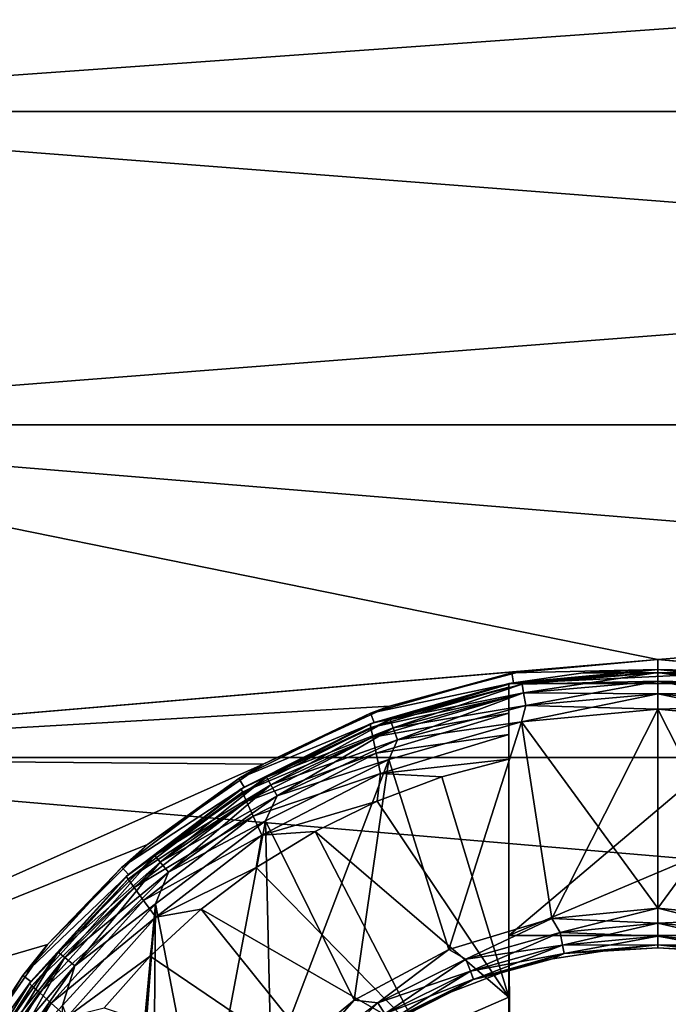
# Model space of a CAD drawing. Header units: metres. Extents: x -82 to 113, y -109 to 109.
# Tile 18 of 256: x -68.73 to -65.47, y -74.23 to -69.28. Entities that reach past the tile are written whole.
import ezdxf

# ---------------------------------------------------------------- set-up
doc = ezdxf.new("R2010")
doc.units = ezdxf.units.M
doc.layers.add('solid_20_382_013_XXX', color=7, linetype='CONTINUOUS')

msp = doc.modelspace()

# ---------------------------------------------------------------- linework, layer by layer
at = {"layer": 'solid_20_382_013_XXX'}
for points in [[(-71.32, -69.74543, -27.992538), (-51.02, -69.745407, -27.992548), (-51.02, -68.29586, -29.015753)], [(-71.32, -69.74543, -27.992538), (-51.02, -68.29586, -29.015753), (-71.32, -68.295876, -29.015741)], [(-71.32, -68.295876, -49.184261), (-51.02, -68.29586, -49.184246), (-51.02, -69.745407, -50.207451)], [(-71.32, -68.295876, -49.184261), (-51.02, -69.745407, -50.207451), (-71.32, -69.74543, -50.207462)], [(-71.32, -71.320786, -27.176254), (-51.02, -71.320786, -27.176252), (-51.02, -69.745407, -27.992548)], [(-71.32, -71.320786, -27.176254), (-51.02, -69.745407, -27.992548), (-71.32, -69.74543, -27.992538)], [(-71.32, -69.74543, -50.207462), (-51.02, -69.745407, -50.207451), (-51.02, -71.320786, -51.023746)], [(-71.32, -69.74543, -50.207462), (-51.02, -71.320786, -51.023746), (-71.32, -71.320786, -51.023746)], [(-65.519997, -72.5, -26.730682), (-51.02, -71.320786, -27.176252), (-71.32, -71.320786, -27.176254)], [(-71.32, -71.320786, -51.023746), (-51.02, -71.320786, -51.023746), (-51.02, -72.992645, -51.617924)], [(-71.32, -71.320786, -51.023746), (-51.02, -72.992645, -51.617924), (-71.32, -72.992622, -51.61792)], [(-65.519997, -72.5, -26.730682), (-71.32, -71.320786, -27.176254), (-71.32, -72.992622, -26.582081)], [(-64.838226, -72.558533, -26.711905), (-51.02, -71.320786, -27.176252), (-65.519997, -72.5, -26.730682)], [(-66.201782, -72.558533, -26.711905), (-65.519997, -72.5, -26.730682), (-71.32, -72.992622, -26.582081)], [(-66.201782, -72.558533, -26.711905), (-66.254982, -72.5681, -31.1), (-65.519997, -72.5, -31.1)], [(-65.519997, -72.550003, -31.1), (-65.519997, -72.5, -31.1), (-66.254982, -72.5681, -31.1)], [(-66.201782, -72.558533, -26.711905), (-65.519997, -72.5, -31.1), (-65.519997, -72.5, -26.730682)], [(-64.785027, -72.5681, -31.1), (-65.519997, -72.5, -26.730682), (-65.519997, -72.5, -31.1)], [(-64.785027, -72.5681, -31.1), (-64.838226, -72.558533, -26.711905), (-65.519997, -72.5, -26.730682)], [(-65.519997, -72.550003, -31.1), (-64.785027, -72.5681, -31.1), (-65.519997, -72.5, -31.1)], [(-66.245789, -72.617249, -31.1), (-65.519997, -72.550003, -31.1), (-66.254982, -72.5681, -31.1)], [(-66.245811, -72.617256, -30.6), (-65.519997, -72.550003, -30.6), (-66.245789, -72.617249, -31.1)], [(-65.519997, -72.565224, -30.523464), (-65.519997, -72.550003, -30.6), (-66.245811, -72.617256, -30.6)], [(-66.245811, -72.617256, -28.200001), (-65.519997, -72.550003, -28.200001), (-66.203278, -72.624947, -28.276392)], [(-65.520004, -72.550003, -27.6), (-65.519997, -72.550003, -28.200001), (-66.245811, -72.617256, -28.200001)], [(-65.896721, -72.568008, -27.6), (-65.520004, -72.550003, -27.6), (-66.245811, -72.617256, -28.200001)], [(-65.519997, -72.550003, -30.6), (-65.519997, -72.550003, -31.1), (-66.245789, -72.617249, -31.1)], [(-65.519997, -72.550003, -28.200001), (-65.519997, -72.565163, -28.276392), (-66.203278, -72.624947, -28.276392)], [(-65.896721, -72.568008, -27.6), (-65.14328, -72.568008, -27.6), (-65.520004, -72.550003, -27.6)], [(-65.520004, -72.550003, -27.6), (-65.14328, -72.568008, -27.6), (-65.519997, -72.550003, -28.200001)], [(-65.519997, -72.550003, -31.1), (-64.794205, -72.617256, -31.1), (-64.785027, -72.5681, -31.1)], [(-64.794189, -72.617256, -30.6), (-64.794205, -72.617256, -31.1), (-65.519997, -72.550003, -31.1)], [(-65.519997, -72.550003, -30.6), (-64.794189, -72.617256, -30.6), (-65.519997, -72.550003, -31.1)], [(-64.836731, -72.625, -30.523464), (-64.794189, -72.617256, -30.6), (-65.519997, -72.550003, -30.6)], [(-64.836731, -72.625, -30.523464), (-65.519997, -72.550003, -30.6), (-65.519997, -72.565224, -30.523464)], [(-64.794189, -72.617256, -28.200001), (-65.519997, -72.565163, -28.276392), (-65.519997, -72.550003, -28.200001)], [(-65.14328, -72.568008, -27.6), (-64.794189, -72.617256, -28.200001), (-65.519997, -72.550003, -28.200001)], [(-66.201782, -72.558533, -26.711905), (-71.32, -72.992622, -26.582081), (-66.868797, -72.734268, -26.657358)], [(-66.868797, -72.734268, -26.657358), (-66.964989, -72.770119, -31.1), (-66.254982, -72.5681, -31.1)], [(-66.245789, -72.617249, -31.1), (-66.254982, -72.5681, -31.1), (-66.964989, -72.770119, -31.1)], [(-66.201782, -72.558533, -26.711905), (-66.868797, -72.734268, -26.657358), (-66.254982, -72.5681, -31.1)], [(-66.269997, -72.621857, -27.6), (-65.896721, -72.568008, -27.6), (-66.245811, -72.617256, -28.200001)], [(-66.269997, -72.621857, -27.6), (-64.769997, -72.621857, -27.6), (-65.14328, -72.568008, -27.6)], [(-66.269997, -72.621857, -27.6), (-65.14328, -72.568008, -27.6), (-65.896721, -72.568008, -27.6)], [(-66.20327, -72.625, -30.523464), (-65.519997, -72.565224, -30.523464), (-66.245811, -72.617256, -30.6)], [(-66.203278, -72.624947, -28.276392), (-65.519997, -72.565163, -28.276392), (-66.195747, -72.667641, -28.341366)], [(-65.519997, -72.608635, -30.458523), (-65.519997, -72.565224, -30.523464), (-66.20327, -72.625, -30.523464)], [(-65.519997, -72.565163, -28.276392), (-65.519997, -72.608521, -28.341366), (-66.195747, -72.667641, -28.341366)], [(-64.836723, -72.624947, -28.276392), (-65.519997, -72.608521, -28.341366), (-65.519997, -72.565163, -28.276392)], [(-64.794189, -72.617256, -28.200001), (-64.836723, -72.624947, -28.276392), (-65.519997, -72.565163, -28.276392)], [(-64.844269, -72.667755, -30.458523), (-65.519997, -72.565224, -30.523464), (-65.519997, -72.608635, -30.458523)], [(-64.844269, -72.667755, -30.458523), (-64.836731, -72.625, -30.523464), (-65.519997, -72.565224, -30.523464)], [(-66.966782, -72.824501, -27.048277), (-66.269997, -72.621857, -27.048277), (-66.946907, -72.816734, -28.200001)], [(-66.269997, -72.639305, -26.918541), (-66.269997, -72.621857, -27.048277), (-66.966782, -72.824501, -27.048277)], [(-66.963196, -72.841492, -26.918541), (-66.269997, -72.639305, -26.918541), (-66.966782, -72.824501, -27.048277)], [(-66.946915, -72.816742, -31.1), (-66.245789, -72.617249, -31.1), (-66.964989, -72.770119, -31.1)], [(-66.269997, -72.689568, -26.799192), (-66.269997, -72.639305, -26.918541), (-66.963196, -72.841492, -26.918541)], [(-66.245811, -72.617256, -30.6), (-66.245789, -72.617249, -31.1), (-66.946915, -72.816742, -31.1)], [(-66.946907, -72.816734, -30.6), (-66.245811, -72.617256, -30.6), (-66.946915, -72.816742, -31.1)], [(-66.865776, -72.802521, -30.523464), (-66.245811, -72.617256, -30.6), (-66.946907, -72.816734, -30.6)], [(-66.946907, -72.816734, -28.200001), (-66.245811, -72.617256, -28.200001), (-66.865791, -72.802467, -28.276392)], [(-66.269997, -72.621857, -27.6), (-66.245811, -72.617256, -28.200001), (-66.946907, -72.816734, -28.200001)], [(-66.269997, -72.621857, -27.048277), (-66.269997, -72.621857, -27.6), (-66.946907, -72.816734, -28.200001)], [(-66.245811, -72.617256, -28.200001), (-66.203278, -72.624947, -28.276392), (-66.865791, -72.802467, -28.276392)], [(-66.865791, -72.802467, -28.276392), (-66.203278, -72.624947, -28.276392), (-66.85096, -72.843208, -28.341366)], [(-66.865776, -72.802521, -30.523464), (-66.20327, -72.625, -30.523464), (-66.245811, -72.617256, -30.6)], [(-66.195732, -72.667755, -30.458523), (-66.20327, -72.625, -30.523464), (-66.865776, -72.802521, -30.523464)], [(-66.203278, -72.624947, -28.276392), (-66.195747, -72.667641, -28.341366), (-66.85096, -72.843208, -28.341366)], [(-66.269997, -73.886932, -27.6), (-64.769997, -72.621857, -27.6), (-66.269997, -72.621857, -27.6)], [(-66.269997, -73.886932, -27.6), (-64.769997, -73.254898, -27.6), (-64.769997, -72.621857, -27.6)], [(-66.269997, -72.639305, -26.918541), (-66.269997, -72.621857, -27.6), (-66.269997, -72.621857, -27.048277)], [(-66.269997, -73.001717, -26.564878), (-66.269997, -73.886932, -27.6), (-66.269997, -72.621857, -27.6)], [(-66.269997, -72.876747, -26.615303), (-66.269997, -73.001717, -26.564878), (-66.269997, -72.621857, -27.6)], [(-66.269997, -72.689568, -26.799192), (-66.269997, -72.621857, -27.6), (-66.269997, -72.639305, -26.918541)], [(-66.269997, -72.770668, -26.695169), (-66.269997, -72.621857, -27.6), (-66.269997, -72.689568, -26.799192)], [(-66.269997, -72.876747, -26.615303), (-66.269997, -72.621857, -27.6), (-66.269997, -72.770668, -26.695169)], [(-66.195732, -72.667755, -30.458523), (-65.519997, -72.608635, -30.458523), (-66.20327, -72.625, -30.523464)], [(-66.195747, -72.667641, -28.341366), (-65.519997, -72.608521, -28.341366), (-66.184471, -72.731598, -28.384775)], [(-66.195732, -72.667755, -30.458523), (-65.519997, -72.673607, -30.415165), (-65.519997, -72.608635, -30.458523)], [(-65.519997, -72.608521, -28.341366), (-65.519997, -72.673462, -28.384775), (-66.184471, -72.731598, -28.384775)], [(-64.844254, -72.667641, -28.341366), (-65.519997, -72.673462, -28.384775), (-65.519997, -72.608521, -28.341366)], [(-64.836723, -72.624947, -28.276392), (-64.844254, -72.667641, -28.341366), (-65.519997, -72.608521, -28.341366)], [(-64.855553, -72.731743, -30.415165), (-65.519997, -72.608635, -30.458523), (-65.519997, -72.673607, -30.415165)], [(-64.855553, -72.731743, -30.415165), (-64.844269, -72.667755, -30.458523), (-65.519997, -72.608635, -30.458523)], [(-66.952644, -72.891373, -26.797577), (-66.269997, -72.689568, -26.799192), (-66.963196, -72.841492, -26.918541)], [(-66.269997, -72.770668, -26.695169), (-66.269997, -72.689568, -26.799192), (-66.952644, -72.891373, -26.797577)], [(-66.850929, -72.843315, -30.458523), (-66.195732, -72.667755, -30.458523), (-66.865776, -72.802521, -30.523464)], [(-66.85096, -72.843208, -28.341366), (-66.195747, -72.667641, -28.341366), (-66.828751, -72.904228, -28.384775)], [(-66.850929, -72.843315, -30.458523), (-66.184448, -72.731743, -30.415165), (-66.195732, -72.667755, -30.458523)], [(-66.195747, -72.667641, -28.341366), (-66.184471, -72.731598, -28.384775), (-66.828751, -72.904228, -28.384775)], [(-65.519997, -72.673462, -28.384775), (-65.519997, -72.75, -28.4), (-66.206383, -72.813354, -28.4)], [(-66.184471, -72.731598, -28.384775), (-65.519997, -72.673462, -28.384775), (-66.206383, -72.813354, -28.4)], [(-66.195732, -72.667755, -30.458523), (-66.184448, -72.731743, -30.415165), (-65.519997, -72.673607, -30.415165)], [(-65.519997, -72.75, -30.4), (-65.519997, -72.673607, -30.415165), (-66.184448, -72.731743, -30.415165)], [(-64.844254, -72.667641, -28.341366), (-64.85553, -72.731598, -28.384775), (-65.519997, -72.673462, -28.384775)], [(-64.85553, -72.731598, -28.384775), (-65.519997, -72.75, -28.4), (-65.519997, -72.673462, -28.384775)], [(-64.833618, -72.813354, -30.4), (-65.519997, -72.673607, -30.415165), (-65.519997, -72.75, -30.4)], [(-64.855553, -72.731743, -30.415165), (-65.519997, -72.673607, -30.415165), (-64.833618, -72.813354, -30.4)], [(-66.868797, -72.734268, -26.657358), (-71.32, -72.992622, -26.582081), (-67.503944, -73.02668, -26.572594)], [(-66.868797, -72.734268, -26.657358), (-67.503944, -73.02668, -26.572594), (-66.964989, -72.770119, -31.1)], [(-66.850929, -72.843315, -30.458523), (-66.828705, -72.904366, -30.415165), (-66.184448, -72.731743, -30.415165)], [(-66.828751, -72.904228, -28.384775), (-66.184471, -72.731598, -28.384775), (-66.206383, -72.813354, -28.4)], [(-66.206329, -72.813339, -30.4), (-66.184448, -72.731743, -30.415165), (-66.828705, -72.904366, -30.415165)], [(-66.206383, -72.813354, -28.4), (-65.519997, -72.75, -28.4), (-66.053825, -73.802315, -28.4)], [(-66.206329, -72.813339, -30.4), (-65.519997, -72.75, -30.4), (-66.184448, -72.731743, -30.415165)], [(-65.519997, -73.75, -30.4), (-65.519997, -72.75, -30.4), (-66.206329, -72.813339, -30.4)], [(-65.519997, -72.75, -28.4), (-65.519997, -73.75, -28.4), (-66.053825, -73.802315, -28.4)], [(-64.85553, -72.731598, -28.384775), (-64.833672, -72.813339, -28.4), (-65.519997, -72.75, -28.4)], [(-64.986176, -73.802315, -30.4), (-64.833618, -72.813354, -30.4), (-65.519997, -72.75, -30.4)], [(-64.986176, -73.802315, -30.4), (-65.519997, -72.75, -30.4), (-65.519997, -73.75, -30.4)], [(-64.833672, -72.813339, -28.4), (-65.519997, -73.75, -28.4), (-65.519997, -72.75, -28.4)], [(-67.503944, -73.02668, -26.572594), (-67.625763, -73.099159, -31.1), (-66.964989, -72.770119, -31.1)], [(-66.946915, -72.816742, -31.1), (-66.964989, -72.770119, -31.1), (-67.625763, -73.099159, -31.1)], [(-66.935814, -72.970749, -26.693821), (-66.269997, -72.770668, -26.695169), (-66.952644, -72.891373, -26.797577)], [(-66.269997, -72.876747, -26.615303), (-66.269997, -72.770668, -26.695169), (-66.935814, -72.970749, -26.693821)], [(-67.599419, -73.141655, -31.1), (-66.946915, -72.816742, -31.1), (-67.625763, -73.099159, -31.1)], [(-67.614738, -73.151184, -27.048277), (-66.966782, -72.824501, -27.048277), (-67.599403, -73.14164, -28.200001)], [(-66.963196, -72.841492, -26.918541), (-66.966782, -72.824501, -27.048277), (-67.614738, -73.151184, -27.048277)], [(-67.607727, -73.167, -26.918541), (-66.963196, -72.841492, -26.918541), (-67.614738, -73.151184, -27.048277)], [(-66.952644, -72.891373, -26.797577), (-66.963196, -72.841492, -26.918541), (-67.607727, -73.167, -26.918541)], [(-66.946907, -72.816734, -30.6), (-66.946915, -72.816742, -31.1), (-67.599419, -73.141655, -31.1)], [(-67.599403, -73.14164, -30.6), (-66.946907, -72.816734, -30.6), (-67.599419, -73.141655, -31.1)], [(-67.487389, -73.092384, -30.523464), (-66.946907, -72.816734, -30.6), (-67.599403, -73.14164, -30.6)], [(-67.599403, -73.14164, -28.200001), (-66.946907, -72.816734, -28.200001), (-67.487419, -73.092331, -28.276392)], [(-66.966782, -72.824501, -27.048277), (-66.946907, -72.816734, -28.200001), (-67.599403, -73.14164, -28.200001)], [(-67.487419, -73.092331, -28.276392), (-66.865791, -72.802467, -28.276392), (-67.465736, -73.129883, -28.341366)], [(-66.946907, -72.816734, -28.200001), (-66.865791, -72.802467, -28.276392), (-67.487419, -73.092331, -28.276392)], [(-67.487389, -73.092384, -30.523464), (-66.865776, -72.802521, -30.523464), (-66.946907, -72.816734, -30.6)], [(-66.850929, -72.843315, -30.458523), (-66.865776, -72.802521, -30.523464), (-67.487389, -73.092384, -30.523464)], [(-67.465683, -73.129982, -30.458523), (-66.850929, -72.843315, -30.458523), (-67.487389, -73.092384, -30.523464)], [(-66.865791, -72.802467, -28.276392), (-66.85096, -72.843208, -28.341366), (-67.465736, -73.129883, -28.341366)], [(-67.465736, -73.129883, -28.341366), (-66.85096, -72.843208, -28.341366), (-67.433266, -73.186119, -28.384775)], [(-67.465683, -73.129982, -30.458523), (-66.828705, -72.904366, -30.415165), (-66.850929, -72.843315, -30.458523)], [(-66.85096, -72.843208, -28.341366), (-66.828751, -72.904228, -28.384775), (-67.433266, -73.186119, -28.384775)], [(-66.872772, -73.002502, -28.4), (-66.206383, -72.813354, -28.4), (-66.570534, -73.958565, -28.4)], [(-66.828751, -72.904228, -28.384775), (-66.206383, -72.813354, -28.4), (-66.872772, -73.002502, -28.4)], [(-66.872719, -73.00248, -30.4), (-66.206329, -72.813339, -30.4), (-66.828705, -72.904366, -30.415165)], [(-66.57058, -73.958588, -30.4), (-66.206329, -72.813339, -30.4), (-66.872719, -73.00248, -30.4)], [(-66.57058, -73.958588, -30.4), (-66.053879, -73.802322, -30.4), (-66.206329, -72.813339, -30.4)], [(-66.206383, -72.813354, -28.4), (-66.053825, -73.802315, -28.4), (-66.570534, -73.958565, -28.4)], [(-66.053879, -73.802322, -30.4), (-65.519997, -73.75, -30.4), (-66.206329, -72.813339, -30.4)], [(-64.833672, -72.813339, -28.4), (-64.986122, -73.802322, -28.4), (-65.519997, -73.75, -28.4)], [(-67.587128, -73.213417, -26.797577), (-66.952644, -72.891373, -26.797577), (-67.607727, -73.167, -26.918541)], [(-66.935814, -72.970749, -26.693821), (-66.952644, -72.891373, -26.797577), (-67.587128, -73.213417, -26.797577)], [(-66.935814, -72.970749, -26.693821), (-66.913872, -73.074226, -26.614393), (-66.269997, -72.876747, -26.615303)], [(-66.269997, -72.876747, -26.615303), (-66.913872, -73.074226, -26.614393), (-66.269997, -73.001717, -26.564878)], [(-67.465683, -73.129982, -30.458523), (-67.433197, -73.186249, -30.415165), (-66.828705, -72.904366, -30.415165)], [(-67.433266, -73.186119, -28.384775), (-66.828751, -72.904228, -28.384775), (-66.872772, -73.002502, -28.4)], [(-66.872719, -73.00248, -30.4), (-66.828705, -72.904366, -30.415165), (-67.433197, -73.186249, -30.415165)], [(-71.32, -72.992622, -51.61792), (-51.02, -72.992645, -51.617924), (-51.02, -74.729836, -51.978916)], [(-71.32, -72.992622, -51.61792), (-51.02, -74.729836, -51.978916), (-71.32, -74.729813, -51.978912)], [(-67.503944, -73.02668, -26.572594), (-71.32, -72.992622, -26.582081), (-71.32, -74.729813, -26.221087)], [(-67.554321, -73.287262, -26.693821), (-66.935814, -72.970749, -26.693821), (-67.587128, -73.213417, -26.797577)], [(-67.554321, -73.287262, -26.693821), (-66.913872, -73.074226, -26.614393), (-66.935814, -72.970749, -26.693821)], [(-67.503944, -73.02668, -26.572594), (-71.32, -74.729813, -26.221087), (-68.085106, -73.430763, -26.46752)], [(-67.503944, -73.02668, -26.572594), (-68.085106, -73.430763, -26.46752), (-67.625763, -73.099159, -31.1)], [(-67.492546, -73.310715, -28.4), (-66.872772, -73.002502, -28.4), (-67.463577, -74.554489, -28.4)], [(-67.433266, -73.186119, -28.384775), (-66.872772, -73.002502, -28.4), (-67.492546, -73.310715, -28.4)], [(-67.49247, -73.310669, -30.4), (-66.872719, -73.00248, -30.4), (-67.433197, -73.186249, -30.415165)], [(-67.046303, -74.212448, -30.4), (-66.872719, -73.00248, -30.4), (-67.49247, -73.310669, -30.4)], [(-66.872772, -73.002502, -28.4), (-67.046227, -74.212395, -28.4), (-67.463577, -74.554489, -28.4)], [(-67.046303, -74.212448, -30.4), (-66.57058, -73.958588, -30.4), (-66.872719, -73.00248, -30.4)], [(-66.872772, -73.002502, -28.4), (-66.570534, -73.958565, -28.4), (-67.046227, -74.212395, -28.4)], [(-66.913872, -73.074226, -26.614393), (-66.605667, -73.090919, -26.564878), (-66.269997, -73.001717, -26.564878)], [(-66.269997, -74.198334, -26.310886), (-66.269997, -73.001717, -26.564878), (-66.605667, -73.090919, -26.564878)], [(-66.269997, -74.198334, -26.310886), (-66.269997, -73.886932, -27.6), (-66.269997, -73.001717, -26.564878)], [(-68.085106, -73.430763, -26.46752), (-68.214828, -73.544006, -31.1), (-67.625763, -73.099159, -31.1)], [(-67.599419, -73.141655, -31.1), (-67.625763, -73.099159, -31.1), (-68.214828, -73.544006, -31.1)], [(-68.049263, -73.485741, -28.276392), (-67.487419, -73.092331, -28.276392), (-68.021393, -73.518959, -28.341366)], [(-67.599403, -73.14164, -28.200001), (-67.487419, -73.092331, -28.276392), (-68.049263, -73.485741, -28.276392)], [(-68.049225, -73.485786, -30.523464), (-67.487389, -73.092384, -30.523464), (-67.599403, -73.14164, -30.6)], [(-67.465683, -73.129982, -30.458523), (-67.487389, -73.092384, -30.523464), (-68.049225, -73.485786, -30.523464)], [(-67.487419, -73.092331, -28.276392), (-67.465736, -73.129883, -28.341366), (-68.021393, -73.518959, -28.341366)], [(-67.554321, -73.287262, -26.693821), (-67.511566, -73.383514, -26.614393), (-66.913872, -73.074226, -26.614393)], [(-66.913872, -73.074226, -26.614393), (-67.511566, -73.383514, -26.614393), (-66.931099, -73.21225, -26.564878)], [(-66.913872, -73.074226, -26.614393), (-66.931099, -73.21225, -26.564878), (-66.605667, -73.090919, -26.564878)], [(-66.269997, -74.198334, -26.310886), (-66.605667, -73.090919, -26.564878), (-66.931099, -73.21225, -26.564878)], [(-68.181114, -73.580925, -31.1), (-67.599419, -73.141655, -31.1), (-68.214828, -73.544006, -31.1)], [(-68.181099, -73.580917, -30.6), (-67.599419, -73.141655, -31.1), (-68.181114, -73.580925, -31.1)], [(-68.181099, -73.580917, -30.6), (-67.599403, -73.14164, -30.6), (-67.599419, -73.141655, -31.1)], [(-68.049225, -73.485786, -30.523464), (-67.599403, -73.14164, -30.6), (-68.181099, -73.580917, -30.6)], [(-68.181099, -73.580917, -28.200001), (-67.599403, -73.14164, -28.200001), (-68.049263, -73.485741, -28.276392)], [(-67.614738, -73.151184, -27.048277), (-67.599403, -73.14164, -28.200001), (-68.181099, -73.580917, -28.200001)], [(-68.021324, -73.519043, -30.458523), (-67.465683, -73.129982, -30.458523), (-68.049225, -73.485786, -30.523464)], [(-68.021393, -73.518959, -28.341366), (-67.465736, -73.129883, -28.341366), (-67.979652, -73.568703, -28.384775)], [(-68.021324, -73.519043, -30.458523), (-67.433197, -73.186249, -30.415165), (-67.465683, -73.129982, -30.458523)], [(-67.465736, -73.129883, -28.341366), (-67.433266, -73.186119, -28.384775), (-67.979652, -73.568703, -28.384775)], [(-68.191994, -73.590889, -27.048277), (-67.614738, -73.151184, -27.048277), (-68.181099, -73.580917, -28.200001)], [(-67.607727, -73.167, -26.918541), (-67.614738, -73.151184, -27.048277), (-68.191994, -73.590889, -27.048277)], [(-68.181885, -73.604851, -26.918541), (-67.607727, -73.167, -26.918541), (-68.191994, -73.590889, -27.048277)], [(-67.587128, -73.213417, -26.797577), (-67.607727, -73.167, -26.918541), (-68.181885, -73.604851, -26.918541)], [(-68.021324, -73.519043, -30.458523), (-67.979561, -73.568817, -30.415165), (-67.433197, -73.186249, -30.415165)], [(-67.979652, -73.568703, -28.384775), (-67.433266, -73.186119, -28.384775), (-67.492546, -73.310715, -28.4)], [(-67.49247, -73.310669, -30.4), (-67.433197, -73.186249, -30.415165), (-67.979561, -73.568817, -30.415165)], [(-68.152184, -73.645836, -26.797577), (-67.587128, -73.213417, -26.797577), (-68.181885, -73.604851, -26.918541)], [(-67.554321, -73.287262, -26.693821), (-67.587128, -73.213417, -26.797577), (-68.152184, -73.645836, -26.797577)], [(-67.511566, -73.383514, -26.614393), (-67.24324, -73.364563, -26.564878), (-66.931099, -73.21225, -26.564878)], [(-66.269997, -74.198334, -26.310886), (-66.931099, -73.21225, -26.564878), (-67.24324, -73.364563, -26.564878)], [(-68.104912, -73.711029, -26.693821), (-67.554321, -73.287262, -26.693821), (-68.152184, -73.645836, -26.797577)], [(-68.104912, -73.711029, -26.693821), (-67.511566, -73.383514, -26.614393), (-67.554321, -73.287262, -26.693821)], [(-66.269997, -73.886932, -27.6), (-64.769997, -73.886963, -27.6), (-64.769997, -73.254898, -27.6)], [(-68.045326, -73.727776, -28.4), (-67.492546, -73.310715, -28.4), (-67.805977, -74.971336, -28.4)], [(-67.979652, -73.568703, -28.384775), (-67.492546, -73.310715, -28.4), (-68.045326, -73.727776, -28.4)], [(-68.045258, -73.727715, -30.4), (-67.49247, -73.310669, -30.4), (-67.979561, -73.568817, -30.415165)], [(-67.806061, -74.971466, -30.4), (-67.49247, -73.310669, -30.4), (-68.045258, -73.727715, -30.4)], [(-67.806061, -74.971466, -30.4), (-67.463638, -74.55455, -30.4), (-67.49247, -73.310669, -30.4)], [(-67.492546, -73.310715, -28.4), (-67.463577, -74.554489, -28.4), (-67.805977, -74.971336, -28.4)], [(-67.463638, -74.55455, -30.4), (-67.046303, -74.212448, -30.4), (-67.49247, -73.310669, -30.4)], [(-68.104912, -73.711029, -26.693821), (-68.04332, -73.79599, -26.614393), (-67.511566, -73.383514, -26.614393)], [(-67.511566, -73.383514, -26.614393), (-68.04332, -73.79599, -26.614393), (-67.539139, -73.546432, -26.564878)], [(-67.511566, -73.383514, -26.614393), (-67.539139, -73.546432, -26.564878), (-67.24324, -73.364563, -26.564878)], [(-66.711205, -74.39061, -26.311182), (-67.24324, -73.364563, -26.564878), (-67.539139, -73.546432, -26.564878)], [(-66.711205, -74.39061, -26.311182), (-66.269997, -74.198334, -26.310886), (-67.24324, -73.364563, -26.564878)], [(-68.085106, -73.430763, -26.46752), (-71.32, -74.729813, -26.221087), (-68.587906, -73.933304, -26.355892)], [(-68.085106, -73.430763, -26.46752), (-68.587906, -73.933304, -26.355892), (-68.214828, -73.544006, -31.1)], [(-68.534256, -73.970734, -28.276392), (-68.049263, -73.485741, -28.276392), (-68.501045, -73.998604, -28.341366)], [(-68.181099, -73.580917, -28.200001), (-68.049263, -73.485741, -28.276392), (-68.534256, -73.970734, -28.276392)], [(-68.53421, -73.970772, -30.523464), (-68.049225, -73.485786, -30.523464), (-68.181099, -73.580917, -30.6)], [(-68.021324, -73.519043, -30.458523), (-68.049225, -73.485786, -30.523464), (-68.53421, -73.970772, -30.523464)], [(-68.049263, -73.485741, -28.276392), (-68.021393, -73.518959, -28.341366), (-68.501045, -73.998604, -28.341366)], [(-68.587906, -73.933304, -26.355892), (-68.712128, -74.089539, -31.1), (-68.214828, -73.544006, -31.1)], [(-68.181114, -73.580925, -31.1), (-68.214828, -73.544006, -31.1), (-68.712128, -74.089539, -31.1)], [(-68.500961, -73.99868, -30.458523), (-68.021324, -73.519043, -30.458523), (-68.53421, -73.970772, -30.523464)], [(-68.501045, -73.998604, -28.341366), (-68.021393, -73.518959, -28.341366), (-68.451294, -74.040352, -28.384775)], [(-68.500961, -73.99868, -30.458523), (-67.979561, -73.568817, -30.415165), (-68.021324, -73.519043, -30.458523)], [(-68.021393, -73.518959, -28.341366), (-67.979652, -73.568703, -28.384775), (-68.451294, -74.040352, -28.384775)], [(-68.672188, -74.119614, -31.1), (-68.181114, -73.580925, -31.1), (-68.712128, -74.089539, -31.1)], [(-68.679077, -74.128777, -27.048277), (-68.191994, -73.590889, -27.048277), (-68.672165, -74.119591, -28.200001)], [(-68.181885, -73.604851, -26.918541), (-68.191994, -73.590889, -27.048277), (-68.679077, -74.128777, -27.048277)], [(-68.672165, -74.119591, -30.6), (-68.181114, -73.580925, -31.1), (-68.672188, -74.119614, -31.1)], [(-68.672165, -74.119591, -30.6), (-68.181099, -73.580917, -30.6), (-68.181114, -73.580925, -31.1)], [(-68.53421, -73.970772, -30.523464), (-68.181099, -73.580917, -30.6), (-68.672165, -74.119591, -30.6)], [(-68.672165, -74.119591, -28.200001), (-68.181099, -73.580917, -28.200001), (-68.534256, -73.970734, -28.276392)], [(-68.191994, -73.590889, -27.048277), (-68.181099, -73.580917, -28.200001), (-68.672165, -74.119591, -28.200001)], [(-68.500961, -73.99868, -30.458523), (-68.451187, -74.040443, -30.415165), (-67.979561, -73.568817, -30.415165)], [(-68.451294, -74.040352, -28.384775), (-67.979652, -73.568703, -28.384775), (-68.045326, -73.727776, -28.4)], [(-68.045258, -73.727715, -30.4), (-67.979561, -73.568817, -30.415165), (-68.451187, -74.040443, -30.415165)], [(-68.04332, -73.79599, -26.614393), (-67.81601, -73.756126, -26.564878), (-67.539139, -73.546432, -26.564878)], [(-66.711205, -74.39061, -26.311182), (-67.539139, -73.546432, -26.564878), (-67.81601, -73.756126, -26.564878)], [(-68.666321, -74.140297, -26.918541), (-68.181885, -73.604851, -26.918541), (-68.679077, -74.128777, -27.048277)], [(-68.152184, -73.645836, -26.797577), (-68.181885, -73.604851, -26.918541), (-68.666321, -74.140297, -26.918541)], [(-68.628845, -74.17411, -26.797577), (-68.152184, -73.645836, -26.797577), (-68.666321, -74.140297, -26.918541)], [(-68.104912, -73.711029, -26.693821), (-68.152184, -73.645836, -26.797577), (-68.628845, -74.17411, -26.797577)], [(-68.569214, -74.227898, -26.693821), (-68.104912, -73.711029, -26.693821), (-68.628845, -74.17411, -26.797577)], [(-68.569214, -74.227898, -26.693821), (-68.04332, -73.79599, -26.614393), (-68.104912, -73.711029, -26.693821)], [(-68.511902, -78.760765, -28.4), (-68.511993, -74.239365, -28.4), (-68.045326, -73.727776, -28.4)], [(-68.451294, -74.040352, -28.384775), (-68.045326, -73.727776, -28.4), (-68.511993, -74.239365, -28.4)], [(-68.511902, -74.239235, -30.4), (-68.045258, -73.727715, -30.4), (-68.451187, -74.040443, -30.415165)], [(-68.060486, -75.447189, -30.4), (-68.045258, -73.727715, -30.4), (-68.511902, -74.239235, -30.4)], [(-68.511902, -78.760765, -28.4), (-68.045326, -73.727776, -28.4), (-68.269997, -76.499878, -28.4)], [(-68.045326, -73.727776, -28.4), (-68.217079, -75.963104, -28.4), (-68.269997, -76.499878, -28.4)], [(-68.045326, -73.727776, -28.4), (-68.06041, -75.446999, -28.4), (-68.217079, -75.963104, -28.4)], [(-68.060486, -75.447189, -30.4), (-67.806061, -74.971466, -30.4), (-68.045258, -73.727715, -30.4)], [(-68.045326, -73.727776, -28.4), (-67.805977, -74.971336, -28.4), (-68.06041, -75.446999, -28.4)], [(-68.04332, -73.79599, -26.614393), (-68.071236, -73.991676, -26.564878), (-67.81601, -73.756126, -26.564878)], [(-67.092506, -74.657257, -26.311182), (-67.81601, -73.756126, -26.564878), (-68.071236, -73.991676, -26.564878)], [(-67.092506, -74.657257, -26.311182), (-66.711205, -74.39061, -26.311182), (-67.81601, -73.756126, -26.564878)], [(-65.519997, -73.826393, -30.384836), (-65.519997, -73.75, -30.4), (-66.053879, -73.802322, -30.4)], [(-66.011246, -73.872055, -28.415224), (-66.053825, -73.802315, -28.4), (-65.519997, -73.75, -28.4)], [(-65.519997, -73.826538, -28.415224), (-66.011246, -73.872055, -28.415224), (-65.519997, -73.75, -28.4)], [(-65.028725, -73.871918, -30.384836), (-64.986176, -73.802315, -30.4), (-65.519997, -73.75, -30.4)], [(-65.028725, -73.871918, -30.384836), (-65.519997, -73.75, -30.4), (-65.519997, -73.826393, -30.384836)], [(-64.986122, -73.802322, -28.4), (-65.519997, -73.826538, -28.415224), (-65.519997, -73.75, -28.4)], [(-68.569214, -74.227898, -26.693821), (-68.491524, -74.297989, -26.614393), (-68.04332, -73.79599, -26.614393)], [(-68.04332, -73.79599, -26.614393), (-68.491524, -74.297989, -26.614393), (-68.071236, -73.991676, -26.564878)], [(-66.485817, -74.006935, -30.384836), (-66.053879, -73.802322, -30.4), (-66.57058, -73.958588, -30.4)], [(-66.485764, -74.007072, -28.415224), (-66.570534, -73.958565, -28.4), (-66.053825, -73.802315, -28.4)], [(-66.485817, -74.006935, -30.384836), (-66.011276, -73.871918, -30.384836), (-66.053879, -73.802322, -30.4)], [(-66.011246, -73.872055, -28.415224), (-66.485764, -74.007072, -28.415224), (-66.053825, -73.802315, -28.4)], [(-66.011276, -73.871918, -30.384836), (-65.519997, -73.826393, -30.384836), (-66.053879, -73.802322, -30.4)], [(-65.519997, -73.891365, -30.341476), (-65.519997, -73.826393, -30.384836), (-66.011276, -73.871918, -30.384836)], [(-65.999313, -73.93589, -28.458633), (-66.011246, -73.872055, -28.415224), (-65.519997, -73.826538, -28.415224)], [(-65.999313, -73.93589, -28.458633), (-65.519997, -73.826538, -28.415224), (-65.519997, -73.891479, -28.458633)], [(-65.028755, -73.872055, -28.415224), (-65.519997, -73.826538, -28.415224), (-64.986122, -73.802322, -28.4)], [(-65.040665, -73.935783, -30.341476), (-65.519997, -73.826393, -30.384836), (-65.519997, -73.891365, -30.341476)], [(-65.028725, -73.871918, -30.384836), (-65.519997, -73.826393, -30.384836), (-65.040665, -73.935783, -30.341476)], [(-65.028755, -73.872055, -28.415224), (-65.519997, -73.891479, -28.458633), (-65.519997, -73.826538, -28.415224)], [(-65.999336, -73.935783, -30.341476), (-66.011276, -73.871918, -30.384836), (-66.485817, -74.006935, -30.384836)], [(-66.462311, -74.067627, -28.458633), (-66.485764, -74.007072, -28.415224), (-66.011246, -73.872055, -28.415224)], [(-65.999313, -73.93589, -28.458633), (-66.462311, -74.067627, -28.458633), (-66.011246, -73.872055, -28.415224)], [(-66.269997, -73.886932, -27.6), (-66.255844, -75.25, -27.6), (-64.769997, -73.886963, -27.6)], [(-66.269997, -74.898727, -26.212114), (-66.255844, -75.25, -27.6), (-66.269997, -73.886932, -27.6)], [(-66.269997, -74.346451, -26.286997), (-66.269997, -73.886932, -27.6), (-66.269997, -74.198334, -26.310886)], [(-66.269997, -74.898727, -26.212114), (-66.269997, -73.886932, -27.6), (-66.269997, -74.346451, -26.286997)], [(-66.255844, -75.25, -27.6), (-64.769997, -74.543526, -27.6), (-64.769997, -73.886963, -27.6)], [(-65.999336, -73.935783, -30.341476), (-65.519997, -73.891365, -30.341476), (-66.011276, -73.871918, -30.384836)], [(-65.040688, -73.93589, -28.458633), (-65.519997, -73.891479, -28.458633), (-65.028755, -73.872055, -28.415224)], [(-68.587906, -73.933304, -26.355892), (-71.32, -74.729813, -26.221087), (-68.992287, -74.514252, -26.252552)], [(-68.587906, -73.933304, -26.355892), (-68.992287, -74.514252, -26.252552), (-68.712128, -74.089539, -31.1)], [(-65.999336, -73.935783, -30.341476), (-66.485817, -74.006935, -30.384836), (-66.462349, -74.06752, -30.341476)], [(-65.999336, -73.935783, -30.341476), (-66.462349, -74.06752, -30.341476), (-65.991356, -73.978455, -30.276537)], [(-66.446648, -74.108055, -28.523609), (-66.462311, -74.067627, -28.458633), (-65.999313, -73.93589, -28.458633)], [(-65.991348, -73.978516, -28.523609), (-66.446648, -74.108055, -28.523609), (-65.999313, -73.93589, -28.458633)], [(-65.999336, -73.935783, -30.341476), (-65.519997, -73.934776, -30.276537), (-65.519997, -73.891365, -30.341476)], [(-65.999336, -73.935783, -30.341476), (-65.991356, -73.978455, -30.276537), (-65.519997, -73.934776, -30.276537)], [(-65.991348, -73.978516, -28.523609), (-65.999313, -73.93589, -28.458633), (-65.519997, -73.891479, -28.458633)], [(-65.519997, -73.934776, -30.276537), (-65.991356, -73.978455, -30.276537), (-65.519997, -73.949997, -30.200001)], [(-65.991348, -73.978516, -28.523609), (-65.519997, -73.891479, -28.458633), (-65.519997, -73.934837, -28.523609)], [(-65.991348, -73.978516, -28.523609), (-65.519997, -73.934837, -28.523609), (-65.786545, -73.963966, -28.6)], [(-65.519997, -73.934837, -28.523609), (-65.519997, -73.949997, -28.6), (-65.786545, -73.963966, -28.6)], [(-65.048645, -73.978455, -30.276537), (-65.519997, -73.891365, -30.341476), (-65.519997, -73.934776, -30.276537)], [(-65.040665, -73.935783, -30.341476), (-65.519997, -73.891365, -30.341476), (-65.048645, -73.978455, -30.276537)], [(-65.040688, -73.93589, -28.458633), (-65.519997, -73.934837, -28.523609), (-65.519997, -73.891479, -28.458633)], [(-65.253456, -73.963966, -30.200001), (-65.519997, -73.934776, -30.276537), (-65.519997, -73.949997, -30.200001)], [(-65.048645, -73.978455, -30.276537), (-65.519997, -73.934776, -30.276537), (-65.253456, -73.963966, -30.200001)], [(-65.048653, -73.978516, -28.523609), (-65.519997, -73.949997, -28.6), (-65.519997, -73.934837, -28.523609)], [(-65.040688, -73.93589, -28.458633), (-65.048653, -73.978516, -28.523609), (-65.519997, -73.934837, -28.523609)], [(-68.927666, -74.532585, -28.276392), (-68.534256, -73.970734, -28.276392), (-68.890121, -74.55426, -28.341366)], [(-68.672165, -74.119591, -28.200001), (-68.534256, -73.970734, -28.276392), (-68.927666, -74.532585, -28.276392)], [(-68.927612, -74.532616, -30.523464), (-68.53421, -73.970772, -30.523464), (-68.672165, -74.119591, -30.6)], [(-68.500961, -73.99868, -30.458523), (-68.53421, -73.970772, -30.523464), (-68.927612, -74.532616, -30.523464)], [(-68.534256, -73.970734, -28.276392), (-68.501045, -73.998604, -28.341366), (-68.890121, -74.55426, -28.341366)], [(-66.927475, -74.226852, -30.384836), (-66.57058, -73.958588, -30.4), (-67.046303, -74.212448, -30.4)], [(-66.927399, -74.226974, -28.415224), (-67.046227, -74.212395, -28.4), (-66.570534, -73.958565, -28.4)], [(-66.927475, -74.226852, -30.384836), (-66.485817, -74.006935, -30.384836), (-66.57058, -73.958588, -30.4)], [(-66.485764, -74.007072, -28.415224), (-66.927399, -74.226974, -28.415224), (-66.570534, -73.958565, -28.4)], [(-66.462349, -74.06752, -30.341476), (-66.446663, -74.108002, -30.276537), (-65.991356, -73.978455, -30.276537)], [(-65.991356, -73.978455, -30.276537), (-66.446663, -74.108002, -30.276537), (-66.050179, -74.005722, -30.200001)], [(-65.991348, -73.978516, -28.523609), (-66.307991, -74.074806, -28.6), (-66.446648, -74.108055, -28.523609)], [(-65.991348, -73.978516, -28.523609), (-66.050179, -74.005722, -28.6), (-66.307991, -74.074806, -28.6)], [(-65.991356, -73.978455, -30.276537), (-66.050179, -74.005722, -30.200001), (-65.786545, -73.963966, -30.200001)], [(-65.786545, -73.963966, -28.6), (-65.786545, -73.963966, -30.200001), (-66.050179, -74.005722, -30.200001)], [(-66.050179, -74.005722, -28.6), (-65.786545, -73.963966, -28.6), (-66.050179, -74.005722, -30.200001)], [(-65.991348, -73.978516, -28.523609), (-65.786545, -73.963966, -28.6), (-66.050179, -74.005722, -28.6)], [(-65.991356, -73.978455, -30.276537), (-65.786545, -73.963966, -30.200001), (-65.519997, -73.949997, -30.200001)], [(-65.519997, -73.949997, -28.6), (-65.519997, -73.949997, -30.200001), (-65.786545, -73.963966, -30.200001)], [(-65.786545, -73.963966, -28.6), (-65.519997, -73.949997, -28.6), (-65.786545, -73.963966, -30.200001)], [(-65.253456, -73.963966, -28.6), (-65.253456, -73.963966, -30.200001), (-65.519997, -73.949997, -30.200001)], [(-65.519997, -73.949997, -28.6), (-65.253456, -73.963966, -28.6), (-65.519997, -73.949997, -30.200001)], [(-65.048653, -73.978516, -28.523609), (-65.253456, -73.963966, -28.6), (-65.519997, -73.949997, -28.6)], [(-68.890022, -74.554314, -30.458523), (-68.500961, -73.99868, -30.458523), (-68.927612, -74.532616, -30.523464)], [(-68.890121, -74.55426, -28.341366), (-68.501045, -73.998604, -28.341366), (-68.833878, -74.586731, -28.384775)], [(-68.890022, -74.554314, -30.458523), (-68.451187, -74.040443, -30.415165), (-68.500961, -73.99868, -30.458523)], [(-68.501045, -73.998604, -28.341366), (-68.451294, -74.040352, -28.384775), (-68.833878, -74.586731, -28.384775)], [(-68.491524, -74.297989, -26.614393), (-68.302429, -74.25087, -26.564878), (-68.071236, -73.991676, -26.564878)], [(-67.092506, -74.657257, -26.311182), (-68.071236, -73.991676, -26.564878), (-68.302429, -74.25087, -26.564878)], [(-66.462349, -74.06752, -30.341476), (-66.485817, -74.006935, -30.384836), (-66.927475, -74.226852, -30.384836)], [(-66.893211, -74.282188, -28.458633), (-66.927399, -74.226974, -28.415224), (-66.485764, -74.007072, -28.415224)], [(-66.462311, -74.067627, -28.458633), (-66.893211, -74.282188, -28.458633), (-66.485764, -74.007072, -28.415224)], [(-66.446663, -74.108002, -30.276537), (-66.307991, -74.074806, -30.200001), (-66.050179, -74.005722, -30.200001)], [(-66.050179, -74.005722, -28.6), (-66.050179, -74.005722, -30.200001), (-66.307991, -74.074806, -30.200001)], [(-66.307991, -74.074806, -28.6), (-66.050179, -74.005722, -28.6), (-66.307991, -74.074806, -30.200001)], [(-68.890022, -74.554314, -30.458523), (-68.833755, -74.586807, -30.415165), (-68.451187, -74.040443, -30.415165)], [(-68.833878, -74.586731, -28.384775), (-68.451294, -74.040352, -28.384775), (-68.511993, -74.239365, -28.4)], [(-68.511902, -74.239235, -30.4), (-68.451187, -74.040443, -30.415165), (-68.833755, -74.586807, -30.415165)], [(-66.462349, -74.06752, -30.341476), (-66.927475, -74.226852, -30.384836), (-66.893272, -74.282097, -30.341476)], [(-66.462349, -74.06752, -30.341476), (-66.893272, -74.282097, -30.341476), (-66.446663, -74.108002, -30.276537)], [(-66.870384, -74.319054, -28.523609), (-66.893211, -74.282188, -28.458633), (-66.462311, -74.067627, -28.458633)], [(-66.446648, -74.108055, -28.523609), (-66.870384, -74.319054, -28.523609), (-66.462311, -74.067627, -28.458633)], [(-66.446663, -74.108002, -30.276537), (-66.557175, -74.170456, -30.200001), (-66.307991, -74.074806, -30.200001)], [(-66.307991, -74.074806, -28.6), (-66.307991, -74.074806, -30.200001), (-66.557175, -74.170456, -30.200001)], [(-66.557175, -74.170456, -28.6), (-66.307991, -74.074806, -28.6), (-66.557175, -74.170456, -30.200001)], [(-66.446648, -74.108055, -28.523609), (-66.307991, -74.074806, -28.6), (-66.557175, -74.170456, -28.6)], [(-68.992287, -74.514252, -26.252552), (-69.10067, -74.717072, -31.1), (-68.712128, -74.089539, -31.1)], [(-68.672188, -74.119614, -31.1), (-68.712128, -74.089539, -31.1), (-69.10067, -74.717072, -31.1)], [(-69.05587, -74.739288, -31.1), (-68.672188, -74.119614, -31.1), (-69.10067, -74.717072, -31.1)], [(-69.059547, -74.746681, -27.048277), (-68.679077, -74.128777, -27.048277), (-69.055893, -74.739334, -28.200001)], [(-68.666321, -74.140297, -26.918541), (-68.679077, -74.128777, -27.048277), (-69.059547, -74.746681, -27.048277)], [(-69.055893, -74.739334, -30.6), (-68.672165, -74.119591, -30.6), (-69.05587, -74.739288, -31.1)], [(-68.927612, -74.532616, -30.523464), (-68.672165, -74.119591, -30.6), (-69.055893, -74.739334, -30.6)], [(-69.055893, -74.739334, -28.200001), (-68.672165, -74.119591, -28.200001), (-68.927666, -74.532585, -28.276392)], [(-68.679077, -74.128777, -27.048277), (-68.672165, -74.119591, -28.200001), (-69.055893, -74.739334, -28.200001)], [(-68.672165, -74.119591, -30.6), (-68.672188, -74.119614, -31.1), (-69.05587, -74.739288, -31.1)], [(-66.893272, -74.282097, -30.341476), (-66.870415, -74.319, -30.276537), (-66.446663, -74.108002, -30.276537)], [(-66.446663, -74.108002, -30.276537), (-66.870415, -74.319, -30.276537), (-66.557175, -74.170456, -30.200001)], [(-66.446648, -74.108055, -28.523609), (-66.794998, -74.291634, -28.6), (-66.870384, -74.319054, -28.523609)], [(-66.446648, -74.108055, -28.523609), (-66.557175, -74.170456, -28.6), (-66.794998, -74.291634, -28.6)], [(-69.044693, -74.75528, -26.918541), (-68.666321, -74.140297, -26.918541), (-69.059547, -74.746681, -27.048277)], [(-68.628845, -74.17411, -26.797577), (-68.666321, -74.140297, -26.918541), (-69.044693, -74.75528, -26.918541)], [(-69.001091, -74.78051, -26.797577), (-68.628845, -74.17411, -26.797577), (-69.044693, -74.75528, -26.918541)], [(-68.569214, -74.227898, -26.693821), (-68.628845, -74.17411, -26.797577), (-69.001091, -74.78051, -26.797577)], [(-66.870415, -74.319, -30.276537), (-66.794998, -74.291634, -30.200001), (-66.557175, -74.170456, -30.200001)], [(-66.557175, -74.170456, -28.6), (-66.557175, -74.170456, -30.200001), (-66.794998, -74.291634, -30.200001)], [(-66.794998, -74.291634, -28.6), (-66.557175, -74.170456, -28.6), (-66.794998, -74.291634, -30.200001)], [(-68.931725, -74.820625, -26.693821), (-68.569214, -74.227898, -26.693821), (-69.001091, -74.78051, -26.797577)], [(-68.931725, -74.820625, -26.693821), (-68.491524, -74.297989, -26.614393), (-68.569214, -74.227898, -26.693821)], [(-67.321198, -74.524178, -30.384836), (-67.046303, -74.212448, -30.4), (-67.463638, -74.55455, -30.4)], [(-67.321098, -74.524284, -28.415224), (-67.463577, -74.554489, -28.4), (-67.046227, -74.212395, -28.4)], [(-67.321198, -74.524178, -30.384836), (-66.927475, -74.226852, -30.384836), (-67.046303, -74.212448, -30.4)], [(-66.893272, -74.282097, -30.341476), (-66.927475, -74.226852, -30.384836), (-67.321198, -74.524178, -30.384836)], [(-66.927399, -74.226974, -28.415224), (-67.321098, -74.524284, -28.415224), (-67.046227, -74.212395, -28.4)], [(-67.277351, -74.572281, -28.458633), (-67.321098, -74.524284, -28.415224), (-66.927399, -74.226974, -28.415224)], [(-66.893211, -74.282188, -28.458633), (-67.277351, -74.572281, -28.458633), (-66.927399, -74.226974, -28.415224)], [(-66.269997, -74.346451, -26.286997), (-66.269997, -74.198334, -26.310886), (-66.711205, -74.39061, -26.311182)]]:
    msp.add_3dface(points, dxfattribs=at)

doc.saveas('drawing.dxf')
